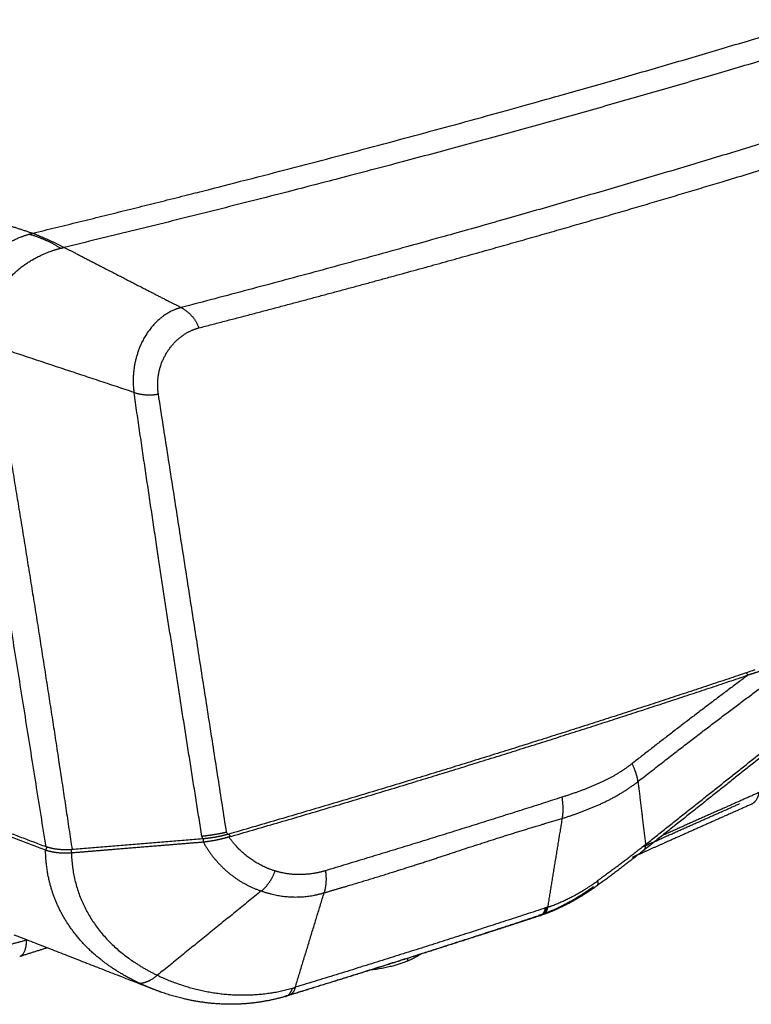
# Model space of a CAD drawing. Header units: millimetres. Extents: x 9946 to 11276, y -4769 to -3439.
# Tile 5 of 100: x 10202 to 10308, y -4460 to -4318. Entities that reach past the tile are written whole.
import ezdxf

# ---------------------------------------------------------------- set-up
doc = ezdxf.new("R2010")
doc.units = ezdxf.units.MM
doc.layers.add('ROXX NEO mini i_Fixture', color=7, linetype='Continuous', true_color=0x000000)

msp = doc.modelspace()

# ---------------------------------------------------------------- linework, layer by layer
at = {"layer": 'ROXX NEO mini i_Fixture', "color": 18, "lineweight": -3, "true_color": 0x000000}
for points, weights, degree in [([(10204.1, -4348.56), (10224.61, -4343.59), (10263.88, -4333.52), (10317.98, -4317.89), (10366.89, -4302.03), (10410.4, -4286.15), (10448.5, -4270.46), (10470.72, -4260.02), (10481.03, -4254.86)], [879.859060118, 887.748448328, 904.194925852, 930.95487826, 959.782788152, 990.484472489, 1022.82518338, 1045.50942903, 1057.12102964], 3), ([(10482.04, -4257.51), (10466.78, -4265.28), (10432.38, -4281.13), (10369.78, -4304.94), (10295.17, -4328.51), (10238.6, -4343.41), (10208.65, -4350.61)], [1054.50200502, 1037.44746029, 1004.25341014, 957.99947152, 915.956540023, 891.061854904, 879.461334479], 3), ([(10481.54, -4269.83), (10465.91, -4277.53), (10432.29, -4292.65), (10374.74, -4314.65), (10307.37, -4336.78), (10254.61, -4351.69), (10225.51, -4359.29)], [1046.11965038, 1029.42562404, 998.232423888, 956.266955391, 917.693651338, 893.566514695, 881.814192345], 3), ([(10269.84, -4350.96), (10281.38, -4347.72), (10292.62, -4344.45), (10303.59, -4341.14)], [900.053181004, 905.282587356, 910.62327308, 916.082388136], 3), ([(10196.29, -4345.99), (10200.18, -4347.27), (10204.1, -4348.56)], [883.922357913, 881.890709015, 879.859060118], 2), ([(10194.23, -4363.08), (10194.09, -4362), (10194.06, -4359.85), (10194.7, -4356.78), (10195.96, -4354.1), (10197.82, -4351.8), (10200.44, -4349.89), (10202.47, -4349.03), (10203.53, -4348.72)], [876.826372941, 876.709894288, 876.595930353, 876.757649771, 877.163744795, 877.746365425, 878.544368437, 879.241460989, 879.634818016], 3), ([(10203.53, -4348.72), (10203.59, -4348.7), (10203.71, -4348.67), (10203.91, -4348.63), (10204.03, -4348.58), (10204.1, -4348.56)], [879.634818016, 879.658640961, 879.705292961, 879.765750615, 879.833287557, 879.859060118], 3), ([(10208.1, -4350.74), (10206.7, -4349.83), (10205.17, -4349.15), (10203.53, -4348.72)], [879.269633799, 879.125921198, 879.247630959, 879.634818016], 3), ([(10204.1, -4348.56), (10205.64, -4349.17), (10207.16, -4349.85), (10208.65, -4350.61)], [879.859060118, 879.386316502, 879.253590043, 879.461334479], 3), ([(10208.1, -4350.74), (10208.28, -4350.7), (10208.46, -4350.65), (10208.65, -4350.61)], [879.269633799, 879.332290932, 879.396126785, 879.461334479], 3), ([(10228.09, -4362.22), (10242.4, -4358.52), (10256.31, -4354.76), (10269.84, -4350.96)], [882.34650226, 888.094848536, 893.996721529, 900.053181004], 3), ([(10225.51, -4359.29), (10226.68, -4359.89), (10227.54, -4360.87), (10228.09, -4362.22)], [881.814192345, 881.97755703, 882.154993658, 882.34650226], 3), ([(10222.24, -4371.77), (10222.13, -4371.06), (10222.09, -4369.65), (10222.51, -4367.62), (10223.39, -4365.74), (10224.69, -4364.1), (10226.28, -4362.88), (10227.46, -4362.39), (10228.09, -4362.22)], [880.495293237, 880.408641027, 880.310704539, 880.365588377, 880.616300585, 881.052157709, 881.635673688, 882.095613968, 882.34650226], 3), ([(10206.03, -4437.11), (10200.18, -4400.45), (10194.28, -4363.41)], [885.837359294, 881.351748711, 876.866138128], 2), ([(10218.72, -4371.54), (10208.49, -4368.15), (10198.22, -4364.73)], [879.572207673, 878.007588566, 876.442969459], 2), ([(10198.22, -4364.73), (10200.23, -4376.89), (10204.27, -4401.19), (10207.99, -4425.45), (10209.78, -4437.5)], [876.442969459, 877.91803586, 880.886872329, 883.8335336, 885.297689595], 3), ([(10218.72, -4371.54), (10219.88, -4371.92), (10221.05, -4371.99), (10222.24, -4371.77)], [879.572207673, 879.748497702, 880.05619292, 880.495293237], 3), ([(10228.52, -4435.59), (10225.14, -4414.4), (10221.98, -4393.97), (10218.72, -4371.54)], [887.366475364, 884.755624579, 882.262997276, 879.572207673], 3), ([(10232.08, -4435), (10227.18, -4403.52), (10222.24, -4371.77)], [888.216848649, 884.356070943, 880.495293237], 2), ([(10308.33, -4411.58), (10284.34, -4419.67), (10258.98, -4427.58), (10232.27, -4435.3)], [922.197761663, 910.355532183, 899.060944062, 888.314186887], 3), ([(10232.42, -4435.68), (10258.71, -4428.08), (10283.67, -4420.29), (10307.33, -4412.33)], [888.40173566, 898.977812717, 910.07969991, 921.716483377], 3), ([(10307.33, -4412.33), (10301.68, -4416.53), (10295.97, -4420.89), (10290.61, -4425.09)], [921.716483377, 919.032359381, 916.404412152, 914.00383707], 3), ([(10307.33, -4412.33), (10307.23, -4412.16), (10307.14, -4411.98)], [921.716483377, 921.770226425, 921.823969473], 2), ([(10311.06, -4411.08), (10310.65, -4411.22), (10309.83, -4411.51), (10308.58, -4411.93), (10307.75, -4412.2), (10307.33, -4412.33)], [923.70731151, 923.476096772, 923.020157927, 922.355436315, 921.927508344, 921.716483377], 3), ([(10291.46, -4427.68), (10298.49, -4422.16), (10304.93, -4417.27), (10311.2, -4412.64)], [915.189819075, 918.348753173, 921.355994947, 924.373302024], 3), ([(10310.13, -4423.43), (10304.23, -4428.11), (10298.31, -4432.82), (10292.35, -4437.55)], [930.04513981, 927.390292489, 924.73191546, 922.080132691], 3), ([(10292.55, -4436.78), (10298.64, -4431.93), (10304.6, -4427.19), (10310.56, -4422.47)], [921.186875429, 923.893775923, 926.557352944, 929.242339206], 3), ([(10290.61, -4425.09), (10289.19, -4426.21), (10286.07, -4428.02), (10282.45, -4429.31), (10280.48, -4429.94)], [914.00383707, 913.369806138, 911.950033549, 910.285760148, 909.384604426], 3), ([(10291.46, -4427.68), (10291.36, -4426.91), (10291.08, -4426.05), (10290.61, -4425.09)], [915.189819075, 914.687620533, 914.292293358, 914.00383707], 3), ([(10280.5, -4433.01), (10282.43, -4432.39), (10286.33, -4431), (10289.9, -4428.9), (10291.46, -4427.68)], [910.156182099, 911.039515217, 912.852034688, 914.493590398, 915.189819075], 3), ([(10291.46, -4427.68), (10291.81, -4430.68), (10292.18, -4433.71), (10292.55, -4436.78)], [915.189819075, 917.158496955, 919.15750924, 921.186875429], 3), ([(10308.91, -4429.27), (10308.68, -4430.59), (10307.77, -4430.99)], [937.117441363, 873.769013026, 938.51746566], 2), ([(10280.48, -4429.94), (10269.37, -4433.52), (10257.99, -4437.05), (10246.35, -4440.55)], [909.384604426, 904.338434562, 899.399495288, 894.567787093], 3), ([(10280.48, -4429.94), (10280.64, -4431.08), (10280.65, -4432.1), (10280.5, -4433.01)], [909.384604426, 909.530387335, 909.787579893, 910.156182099], 3), ([(10205.96, -4437.6), (10197.93, -4434.54), (10189.98, -4431.52)], [885.898046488, 890.104435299, 894.31082411], 2), ([(10206.03, -4437.11), (10198.63, -4434.29), (10191.3, -4431.5)], [885.837359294, 889.707910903, 893.578462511], 2), ([(10263.97, -4438.2), (10266.75, -4437.27), (10272.29, -4435.48), (10277.77, -4433.81), (10280.5, -4433.01)], [902.752554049, 903.933922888, 906.351478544, 908.870091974, 910.156182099], 3), ([(10280.5, -4433.01), (10279.45, -4439.43), (10278.41, -4445.81)], [910.156182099, 912.754043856, 915.351905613], 2), ([(10179.46, -4434.74), (10179.52, -4436.24), (10179.92, -4439.09), (10181.34, -4442.98), (10183.53, -4446.27), (10186.43, -4448.88), (10189.86, -4450.68), (10193.89, -4451.67), (10198.42, -4451.69), (10201.55, -4451.04), (10203.15, -4450.53)], [889.855464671, 890.252557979, 891.148837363, 892.817077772, 894.729993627, 896.83126603, 899.016681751, 901.311394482, 903.629679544, 905.066620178, 905.763745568], 3), ([(10232.08, -4435), (10230.93, -4435.26), (10229.75, -4435.46), (10228.52, -4435.59)], [888.216848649, 887.785193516, 887.501735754, 887.366475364], 3), ([(10232.27, -4435.3), (10232.2, -4435.2), (10232.14, -4435.1), (10232.08, -4435)], [888.314186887, 888.281287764, 888.248837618, 888.216848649], 3), ([(10228.73, -4436.43), (10226.55, -4436.61), (10222.25, -4436.96), (10215.92, -4437.48), (10211.76, -4437.82), (10209.69, -4437.99)], [887.51089589, 887.266130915, 886.781594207, 886.06897735, 885.602217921, 885.370671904], 3), ([(10228.58, -4435.96), (10219.19, -4436.73), (10209.78, -4437.5)], [887.411750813, 886.354720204, 885.297689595], 2), ([(10228.52, -4435.59), (10228.54, -4435.72), (10228.56, -4435.84), (10228.58, -4435.96)], [887.366475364, 887.382176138, 887.396051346, 887.411750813], 3), ([(10232.27, -4435.3), (10231.99, -4435.38), (10231.44, -4435.52), (10230.66, -4435.68), (10229.92, -4435.81), (10229.22, -4435.89), (10228.79, -4435.95), (10228.58, -4435.96)], [888.314186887, 888.206210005, 888.013824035, 887.788475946, 887.617739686, 887.492907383, 887.435494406, 887.411750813], 3), ([(10228.68, -4435.95), (10228.7, -4436.19), (10228.73, -4436.43)], [887.656628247, 887.583762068, 887.51089589], 2), ([(10232.42, -4435.68), (10231.84, -4435.85), (10230.64, -4436.16), (10229.38, -4436.35), (10228.73, -4436.43)], [888.40173566, 888.185252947, 887.810350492, 887.578546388, 887.51089589], 3), ([(10209.69, -4437.99), (10209.29, -4438.02), (10208.48, -4438.05), (10207.2, -4437.92), (10206.37, -4437.72), (10205.96, -4437.6)], [885.370671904, 885.324062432, 885.292436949, 885.462427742, 885.726506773, 885.898046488], 3), ([(10219.51, -4456.79), (10217.65, -4455.91), (10214.33, -4453.92), (10210.62, -4450.45), (10207.96, -4446.48), (10206.35, -4442.2), (10205.98, -4439.15), (10205.96, -4437.6)], [893.40105577, 892.812787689, 891.644168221, 889.995196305, 888.430046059, 887.062703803, 886.259990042, 885.898046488], 3), ([(10209.78, -4437.5), (10209.36, -4437.54), (10208.51, -4437.55), (10207.26, -4437.43), (10206.44, -4437.23), (10206.03, -4437.11)], [885.297689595, 885.249615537, 885.224338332, 885.399393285, 885.665754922, 885.837359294], 3), ([(10209.65, -4437.51), (10209.67, -4437.75), (10209.69, -4437.99)], [885.51837799, 885.444524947, 885.370671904], 2), ([(10292.35, -4437.55), (10290.15, -4439.3), (10287.81, -4441.07), (10285.49, -4442.76)], [922.080348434, 921.118262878, 920.192829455, 919.343220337], 3), ([(10292.55, -4436.78), (10290.33, -4438.55), (10287.94, -4440.33), (10285.62, -4442.01)], [921.186875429, 920.203927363, 919.232660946, 918.363903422], 3), ([(10292.35, -4437.55), (10292.53, -4437.41), (10292.6, -4437.15), (10292.55, -4436.78)], [922.080132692, 921.73334598, 921.435593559, 921.186875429], 3), ([(10246.16, -4443.73), (10249.42, -4442.78), (10255.63, -4440.91), (10261.28, -4439.09), (10263.97, -4438.2)], [895.239645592, 896.600736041, 899.217592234, 901.611110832, 902.752554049], 3), ([(10237.09, -4443.47), (10237.98, -4442.75), (10238.65, -4441.78), (10239.08, -4440.58)], [891.432873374, 891.376634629, 891.390486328, 891.474424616], 3), ([(10246.35, -4440.55), (10245.07, -4440.93), (10242.6, -4441.27), (10240.25, -4440.94), (10239.08, -4440.58)], [894.567787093, 894.038556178, 893.002928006, 891.988301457, 891.474424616], 3), ([(10246.35, -4440.55), (10246.51, -4441.71), (10246.44, -4442.77), (10246.16, -4443.73)], [894.567787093, 894.712125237, 894.936088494, 895.239645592], 3), ([(10285.62, -4442.01), (10285.69, -4442.4), (10285.65, -4442.65), (10285.49, -4442.76)], [918.363903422, 918.63180903, 918.958265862, 919.343273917], 3), ([(10237.09, -4443.47), (10229.59, -4449.55), (10222.1, -4455.63)], [891.432873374, 891.893397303, 892.353921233], 2), ([(10237.09, -4443.47), (10238.53, -4443.97), (10241.6, -4444.59), (10244.72, -4444.17), (10246.16, -4443.73)], [891.432873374, 892.041390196, 893.350020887, 894.644541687, 895.239645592], 3), ([(10241.99, -4457.37), (10244.07, -4450.57), (10246.16, -4443.73)], [899.50897875, 897.374312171, 895.239645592], 2), ([(10278.1, -4445.92), (10266.36, -4449.78), (10254.33, -4453.6), (10241.99, -4457.37)], [915.211718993, 909.856546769, 904.622428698, 899.50897875], 3), ([(10277.35, -4447.01), (10277.75, -4446.88), (10278, -4446.51), (10278.1, -4445.92)], [916.285869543, 915.813472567, 915.45541031, 915.211718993], 3), ([(10278.18, -4445.89), (10278.09, -4446.42), (10277.89, -4446.76), (10277.57, -4446.93)], [915.247081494, 915.462896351, 915.768047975, 916.162536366], 3), ([(10278.41, -4445.81), (10278.31, -4446.41), (10278.07, -4446.77), (10277.68, -4446.9)], [915.351905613, 915.594421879, 915.950503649, 916.420150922], 3), ([(10278.18, -4445.89), (10278.15, -4445.9), (10278.13, -4445.91), (10278.1, -4445.92)], [915.247081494, 915.23519744, 915.223601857, 915.211718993], 3), ([(10278.41, -4445.81), (10278.33, -4445.84), (10278.26, -4445.86), (10278.18, -4445.89)], [915.351905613, 915.316800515, 915.282176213, 915.247081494], 3), ([(10203.15, -4450.53), (10203.2, -4452.62), (10202.22, -4452.93)], [905.763745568, 795.722928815, 907.67072085], 2), ([(10258.22, -4453.19), (10258.2, -4453.39), (10258.17, -4453.59)], [928.403264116, 928.481915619, 928.560567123], 2), ([(10219.51, -4456.79), (10220.36, -4456.73), (10221.23, -4456.35), (10222.1, -4455.63)], [893.40105577, 892.759702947, 892.410658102, 892.353921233], 3), ([(10222.1, -4455.63), (10225.06, -4457.05), (10231.61, -4458.94), (10238.41, -4458.4), (10241.57, -4457.5)], [892.353921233, 893.327718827, 895.484335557, 898.043793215, 899.336448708], 3), ([(10221.57, -4457.67), (10220.88, -4457.4), (10220.19, -4457.11), (10219.51, -4456.79)], [894.056944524, 893.836326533, 893.617933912, 893.40105577], 3), ([(10240.6, -4458.68), (10241.07, -4458.54), (10241.39, -4458.14), (10241.57, -4457.5)], [900.353250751, 899.888368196, 899.549437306, 899.336448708], 3), ([(10241.99, -4457.37), (10241.82, -4458.01), (10241.5, -4458.4), (10241.02, -4458.55)], [899.50897875, 899.724694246, 900.058352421, 900.510020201], 3), ([(10241.57, -4457.5), (10241.71, -4457.45), (10241.86, -4457.41), (10241.99, -4457.37)], [899.336448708, 899.394467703, 899.451927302, 899.50897875], 3), ([(10240.78, -4458.6), (10240.73, -4458.61), (10240.69, -4458.61), (10240.64, -4458.61)], [900.743652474, 900.785514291, 900.828235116, 900.871814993], 3)]:
    msp.add_rational_spline(points, weights, degree=degree, dxfattribs=at)
for points, weights, knots in [([(10303.59, -4341.14), (10328.99, -4333.48), (10376.13, -4318.03), (10417.13, -4302.08), (10435.89, -4294.12)], [916.082388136, 928.984893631, 956.161097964, 985.92077621, 1001.49382054], [0, 0, 0, 0, 66.838881, 134.093381, 134.093381, 134.093381, 134.093381]), ([(10198.17, -4364.41), (10198.07, -4363.65), (10197.98, -4362.07), (10198.4, -4358.92), (10200.15, -4355.25), (10203.83, -4352.26), (10206.67, -4351.11), (10208.1, -4350.74)], [876.405758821, 876.323325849, 876.223970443, 876.27619296, 876.795856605, 877.868886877, 878.769724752, 879.269633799], [-12.807681, -12.807681, -12.807681, -12.807681, -11.20672, -9.60576, -6.40384, -3.20192, 0, 0, 0, 0]), ([(10208.65, -4350.61), (10210.18, -4351.4), (10214.2, -4353.47), (10219.8, -4356.35), (10223.86, -4358.44), (10225.48, -4359.27), (10225.51, -4359.29)], [879.461334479, 879.675385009, 880.237874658, 881.019081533, 881.584049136, 881.810496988, 881.814192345], [0, 0, 0, 0, 3.416219, 9.039421, 12.788222, 12.850435, 12.850435, 12.850435, 12.850435]), ([(10225.51, -4359.29), (10224.43, -4359.58), (10222.27, -4360.71), (10218.98, -4364.96), (10218.37, -4369.17), (10218.72, -4371.54)], [881.814192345, 881.385434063, 880.537527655, 879.339827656, 879.28855921, 879.572207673], [-10.722946, -10.722946, -10.722946, -10.722946, -8.042209, -5.361473, 0, 0, 0, 0]), ([(10308.91, -4429.27), (10306.83, -4430.2), (10302.65, -4432.04), (10298.02, -4434.11), (10295.46, -4435.25), (10294.98, -4435.46)], [937.117441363, 935.763427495, 933.061273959, 930.079174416, 928.441723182, 928.134812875], [-18.154868, -18.154868, -18.154868, -18.154868, -12.103245, -6.051623, -4.654106, -4.654106, -4.654106, -4.654106]), ([(10292.2, -4437.06), (10292.68, -4436.85), (10295.23, -4435.71), (10299.87, -4433.65), (10304.03, -4431.8), (10306.13, -4430.87)], [930.860848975, 931.16873392, 932.808822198, 935.797080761, 938.492236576, 939.856429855], [4.655946, 4.655946, 4.655946, 4.655946, 6.057669, 12.115338, 18.173007, 18.173007, 18.173007, 18.173007]), ([(10228.73, -4436.43), (10229.63, -4438.04), (10232.02, -4441.01), (10235.27, -4442.85), (10237.09, -4443.47)], [887.51089589, 888.009952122, 889.225509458, 890.669619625, 891.432873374], [0, 0, 0, 0, 4.202519, 8.77703, 8.77703, 8.77703, 8.77703]), ([(10232.38, -4435.27), (10232.4, -4435.3), (10232.46, -4435.38), (10232.61, -4435.51), (10232.51, -4435.62), (10232.42, -4435.68)], [888.569050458, 888.562141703, 888.540219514, 888.522260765, 888.446832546, 888.40173566], [-0.3843389, -0.3843389, -0.3843389, -0.3843389, -0.3051503, -0.1525751, 0, 0, 0, 0]), ([(10239.08, -4440.58), (10237.62, -4440.14), (10235.16, -4438.84), (10233.19, -4436.77), (10232.42, -4435.68)], [891.474424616, 890.829866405, 889.723590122, 888.78345705, 888.40173566], [-6.636509, -6.636509, -6.636509, -6.636509, -3.021408, 0, 0, 0, 0]), ([(10205.96, -4437.6), (10206.02, -4437.49), (10206.08, -4437.33), (10206.16, -4437.19), (10206.18, -4437.15)], [885.898046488, 885.925375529, 885.966625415, 886.003033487, 886.012693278], [0, 0, 0, 0, 0.2455473, 0.3358368, 0.3358368, 0.3358368, 0.3358368]), ([(10209.69, -4437.99), (10209.77, -4441.81), (10212.29, -4449.07), (10218.44, -4453.87), (10222.1, -4455.63)], [885.370671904, 886.267675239, 888.580821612, 891.149973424, 892.353921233], [0, 0, 0, 0, 8.774515, 17.800157, 17.800157, 17.800157, 17.800157]), ([(10278.41, -4445.81), (10279.03, -4445.61), (10281.5, -4444.63), (10283.86, -4443.28), (10285.62, -4442.01)], [915.351905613, 915.638307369, 916.728942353, 917.709404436, 918.363903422], [0, 0, 0, 0, 1.550642, 6.202568, 6.202568, 6.202568, 6.202568])]:
    msp.add_rational_spline(points, weights, degree=3, knots=knots, dxfattribs=at)
at = {"layer": 'ROXX NEO mini i_Fixture', "color": 18, "true_color": 0x000000}
for points, weights, knots in [([(10307.77, -4430.98), (10305.7, -4431.9), (10303.62, -4432.83), (10301.53, -4433.76), (10299.45, -4434.68), (10297.38, -4435.61), (10295.29, -4436.54), (10293.74, -4437.23), (10292.18, -4437.93), (10290.62, -4438.62)], [938.504072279, 937.15509119, 935.805433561, 934.455097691, 933.117217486, 931.778666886, 930.439443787, 929.443186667, 928.446559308, 927.449561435], [0.274811, 0.274811, 0.274811, 0.274811, 6.384053, 6.384053, 6.384053, 12.436957, 12.436957, 12.436957, 16.939757, 16.939757, 16.939757, 16.939757]), ([(10307.77, -4430.98), (10305.7, -4431.9), (10303.62, -4432.83), (10301.53, -4433.76), (10299.45, -4434.68), (10297.38, -4435.61), (10295.29, -4436.54), (10293.74, -4437.23), (10292.18, -4437.93), (10290.62, -4438.62)], [938.504072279, 937.15509119, 935.805433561, 934.455097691, 933.117217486, 931.778666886, 930.439443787, 929.443186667, 928.446559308, 927.449561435], [0.274811, 0.274811, 0.274811, 0.274811, 6.384053, 6.384053, 6.384053, 12.436957, 12.436957, 12.436957, 16.939757, 16.939757, 16.939757, 16.939757]), ([(10285.49, -4442.76), (10283.66, -4444.09), (10281.68, -4445.25), (10279.7, -4446.11), (10279.08, -4446.39), (10278.45, -4446.64), (10277.8, -4446.86)], [919.34327776, 918.718959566, 917.969941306, 917.203133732, 916.959697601, 916.71093759, 916.46763345], [0.287326, 0.287326, 0.287326, 0.287326, 5.235474, 5.235474, 5.235474, 6.781251, 6.781251, 6.781251, 6.781251]), ([(10285.49, -4442.76), (10283.66, -4444.09), (10281.68, -4445.25), (10279.7, -4446.11), (10279.08, -4446.39), (10278.45, -4446.64), (10277.8, -4446.86)], [919.34327776, 918.718959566, 917.969941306, 917.203133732, 916.959697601, 916.71093759, 916.46763345], [0.287326, 0.287326, 0.287326, 0.287326, 5.235474, 5.235474, 5.235474, 6.781251, 6.781251, 6.781251, 6.781251]), ([(10241.22, -4458.43), (10244.11, -4457.55), (10250.06, -4455.71), (10259.01, -4452.89), (10266.56, -4450.47), (10271.8, -4448.77), (10274.77, -4447.8), (10276.25, -4447.31), (10277, -4447.07)], [901.110592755, 902.30624809, 904.798405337, 908.641847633, 911.966440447, 914.320754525, 915.67323147, 916.352522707, 916.692540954], [0.459834, 0.459834, 0.459834, 0.459834, 7.363601, 14.727202, 22.090803, 25.772604, 27.613504, 29.454405, 29.454405, 29.454405, 29.454405]), ([(10241.22, -4458.43), (10244.11, -4457.55), (10250.06, -4455.71), (10259.01, -4452.89), (10266.56, -4450.47), (10271.8, -4448.77), (10274.77, -4447.8), (10276.25, -4447.31), (10277, -4447.07)], [901.110592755, 902.30624809, 904.798405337, 908.641847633, 911.966440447, 914.320754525, 915.67323147, 916.352522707, 916.692540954], [0.459834, 0.459834, 0.459834, 0.459834, 7.363601, 14.727202, 22.090803, 25.772604, 27.613504, 29.454405, 29.454405, 29.454405, 29.454405]), ([(10277.35, -4447.01), (10276.62, -4447.25), (10275.88, -4447.5), (10275.14, -4447.74), (10274.4, -4447.98), (10273.66, -4448.22), (10272.92, -4448.47), (10271.43, -4448.95), (10269.94, -4449.43), (10268.45, -4449.92), (10265.46, -4450.88), (10262.46, -4451.85), (10259.44, -4452.81), (10256.41, -4453.77), (10253.36, -4454.73), (10250.3, -4455.68), (10247.29, -4456.62), (10244.27, -4457.56), (10241.23, -4458.49)], [916.285879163, 915.9491913, 915.611262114, 915.27349109, 914.936678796, 914.600749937, 914.265375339, 913.594909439, 912.926034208, 912.259004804, 910.926832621, 909.602629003, 908.287252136, 906.972661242, 905.666826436, 904.370650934, 903.102787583, 901.844113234, 900.595377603], [0.301315, 0.301315, 0.301315, 0.301315, 2.14245, 2.14245, 2.14245, 3.98352, 3.98352, 3.98352, 7.663, 7.663, 7.663, 15.014125, 15.014125, 15.014125, 22.361116, 22.361116, 22.361116, 29.54717, 29.54717, 29.54717, 29.54717]), ([(10277.35, -4447.01), (10276.62, -4447.25), (10275.88, -4447.5), (10275.14, -4447.74), (10274.4, -4447.98), (10273.66, -4448.22), (10272.92, -4448.47), (10271.43, -4448.95), (10269.94, -4449.43), (10268.45, -4449.92), (10265.46, -4450.88), (10262.46, -4451.85), (10259.44, -4452.81), (10256.41, -4453.77), (10253.36, -4454.73), (10250.3, -4455.68), (10247.29, -4456.62), (10244.27, -4457.56), (10241.23, -4458.49)], [916.285879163, 915.9491913, 915.611262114, 915.27349109, 914.936678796, 914.600749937, 914.265375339, 913.594909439, 912.926034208, 912.259004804, 910.926832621, 909.602629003, 908.287252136, 906.972661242, 905.666826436, 904.370650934, 903.102787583, 901.844113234, 900.595377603], [0.301315, 0.301315, 0.301315, 0.301315, 2.14245, 2.14245, 2.14245, 3.98352, 3.98352, 3.98352, 7.663, 7.663, 7.663, 15.014125, 15.014125, 15.014125, 22.361116, 22.361116, 22.361116, 29.54717, 29.54717, 29.54717, 29.54717]), ([(10234.74, -4459.74), (10233.31, -4459.85), (10230.1, -4459.84), (10225.61, -4459.07), (10222.68, -4458.1), (10221.57, -4457.67)], [898.577095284, 898.047535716, 896.884964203, 895.355139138, 894.411122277, 894.056944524], [4.602056, 4.602056, 4.602056, 4.602056, 7.983827, 11.975741, 14.435479, 14.435479, 14.435479, 14.435479]), ([(10234.74, -4459.74), (10233.31, -4459.85), (10230.1, -4459.84), (10225.61, -4459.07), (10222.68, -4458.1), (10221.57, -4457.67)], [898.577095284, 898.047535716, 896.884964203, 895.355139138, 894.411122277, 894.056944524], [4.602056, 4.602056, 4.602056, 4.602056, 7.983827, 11.975741, 14.435479, 14.435479, 14.435479, 14.435479])]:
    msp.add_rational_spline(points, weights, degree=3, knots=knots, dxfattribs=at)
for points, weights, degree in [([(10285.06, -4442.83), (10284.24, -4443.43), (10282.56, -4444.54), (10279.97, -4445.94), (10278.2, -4446.66), (10277.31, -4446.96)], [920.110773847, 919.799955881, 919.141176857, 918.031203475, 917.24162351, 916.838528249], 3), ([(10285.06, -4442.83), (10284.24, -4443.43), (10282.56, -4444.54), (10279.97, -4445.94), (10278.2, -4446.66), (10277.31, -4446.96)], [920.110773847, 919.799955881, 919.141176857, 918.031203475, 917.24162351, 916.838528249], 3), ([(10277.31, -4446.96), (10277.23, -4446.99), (10277.16, -4447.01), (10277.08, -4447.04)], [916.838528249, 916.802116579, 916.766111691, 916.729678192], 3), ([(10277.31, -4446.96), (10277.23, -4446.99), (10277.16, -4447.01), (10277.08, -4447.04)], [916.838528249, 916.802116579, 916.766111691, 916.729678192], 3), ([(10221.41, -4457.61), (10211.35, -4453.69), (10201.41, -4449.82)], [770.237075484, 774.781652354, 779.326229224], 2), ([(10221.41, -4457.61), (10211.35, -4453.69), (10201.41, -4449.82)], [770.237075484, 774.781652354, 779.326229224], 2), ([(10206.19, -4451.67), (10204.27, -4452.28), (10202.35, -4452.89)], [785.091134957, 784.368042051, 783.644949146], 2), ([(10206.19, -4451.67), (10204.27, -4452.28), (10202.35, -4452.89)], [785.091134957, 784.368042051, 783.644949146], 2), ([(10258.17, -4453.59), (10255.73, -4454.61), (10252.61, -4454.9)], [928.560567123, 831.607814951, 802.936798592], 2), ([(10258.17, -4453.59), (10255.73, -4454.61), (10252.61, -4454.9)], [928.560567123, 831.607814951, 802.936798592], 2), ([(10260.22, -4452.49), (10259.34, -4453.11), (10258.17, -4453.59)], [898.289212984, 905.158733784, 928.560567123], 2), ([(10260.22, -4452.49), (10259.34, -4453.11), (10258.17, -4453.59)], [898.289212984, 905.158733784, 928.560567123], 2), ([(10240.6, -4458.68), (10238.69, -4459.24), (10236.72, -4459.59), (10234.74, -4459.74)], [900.353227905, 899.733104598, 899.136446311, 898.577135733], 3), ([(10240.6, -4458.68), (10238.69, -4459.24), (10236.72, -4459.59), (10234.74, -4459.74)], [900.353227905, 899.733104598, 899.136446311, 898.577135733], 3), ([(10241.02, -4458.55), (10240.95, -4458.57), (10240.88, -4458.59), (10240.81, -4458.61)], [900.510000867, 900.487424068, 900.462681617, 900.436269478], 3), ([(10241.02, -4458.55), (10240.95, -4458.57), (10240.88, -4458.59), (10240.81, -4458.61)], [900.510000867, 900.487424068, 900.462681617, 900.436269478], 3)]:
    msp.add_rational_spline(points, weights, degree=degree, dxfattribs=at)

doc.saveas('drawing.dxf')
